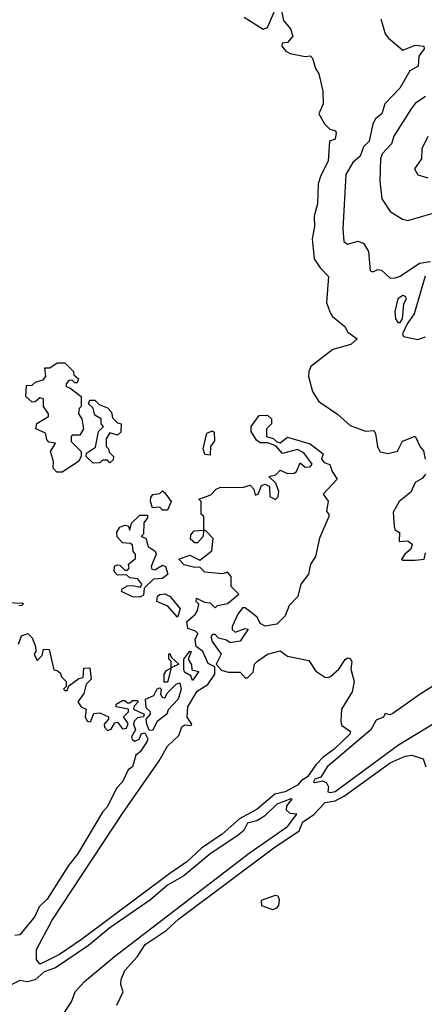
# Model space of a CAD drawing. Extents: x 1995148 to 2088947, y 769131 to 906009.
# Tile 15 of 256: x 2000155 to 2001771, y 783985 to 787921. Entities that reach past the tile are written whole.
import ezdxf

# ---------------------------------------------------------------- set-up
doc = ezdxf.new("R2010")
doc.units = 0

msp = doc.modelspace()

# ---------------------------------------------------------------- linework, layer by layer
at = {"layer": '0CON05XD'}
for points in [[(2001051.7, 787931.7), (2001126.7, 787883.3), (2001145, 787890), (2001176.1, 787963.9)], [(2001198.3, 787968.3), (2001208.3, 787918.3), (2001236.7, 787885), (2001246.2, 787855), (2001225, 787830), (2001203.3, 787826.7), (2001202.5, 787815), (2001217.5, 787795), (2001235, 787786.2), (2001295, 787773.3), (2001315, 787776.7), (2001325, 787766.7), (2001335.8, 787725.8), (2001350, 787705), (2001366.2, 787635), (2001366.7, 787585), (2001350, 787545), (2001372.5, 787505), (2001393.9, 787483.9), (2001416.7, 787476.7), (2001419.3, 787469.3), (2001415, 787443.3), (2001392.5, 787435), (2001387.5, 787355), (2001358.1, 787298.1), (2001347.1, 787265), (2001344.4, 787185), (2001330.5, 787135), (2001332.5, 787095), (2001323.1, 787045), (2001331.5, 786965), (2001355, 786928.5), (2001388.6, 786895), (2001380.6, 786790.6), (2001393, 786753), (2001404.6, 786734.6), (2001453.3, 786695), (2001465, 786672.5), (2001502.5, 786645), (2001477, 786623), (2001405, 786603.3), (2001318.1, 786535), (2001309.1, 786515), (2001308.8, 786495), (2001324.5, 786435), (2001350, 786395), (2001424.6, 786344.6), (2001475, 786298.6), (2001535.7, 786275.7), (2001569.2, 786279.2), (2001576.6, 786266.6), (2001583.7, 786213.7), (2001595, 786193.3), (2001625, 786186.7), (2001663.6, 786196.4), (2001684.1, 786235.9), (2001735, 786256.7), (2001753.9, 786213.9), (2001767.7, 786197.7), (2001774.1, 786164.1)], [(2001597.5, 787925), (2001614.2, 787865), (2001627.3, 787847.3), (2001685, 787798.8), (2001735, 787819.6), (2001769.2, 787815), (2001770, 787805), (2001749.6, 787775), (2001746.2, 787735), (2001713.5, 787716.5), (2001673, 787647), (2001613.3, 787585), (2001600.6, 787545), (2001575.3, 787524.7), (2001564.8, 787505.2), (2001550, 787435), (2001527.8, 787412.2), (2001514.4, 787375), (2001485, 787350.5), (2001457.5, 787302.5), (2001445.7, 787085), (2001450, 787035), (2001464.2, 787024.2), (2001505, 787035.8), (2001527.4, 787027.4), (2001548, 786995), (2001555, 786917.5), (2001565, 786913.8), (2001585, 786922.5), (2001600.3, 786920.3), (2001635, 786888), (2001655, 786888.6), (2001675, 786895.6), (2001752.2, 786947.8), (2001795, 786953.8)], [(2001775, 787613.8), (2001735, 787585.6), (2001717.8, 787565), (2001648.9, 787455), (2001640.4, 787425), (2001602.5, 787385), (2001596.1, 787365), (2001593.1, 787275), (2001601.8, 787205), (2001635, 787154), (2001683.9, 787123.9), (2001705, 787118.8), (2001875, 787168)], [(2001785.5, 787454.5), (2001761.2, 787405), (2001760, 787365), (2001732, 787325), (2001745, 787301.2), (2001785, 787289.2)], [(2001773.8, 786896.2), (2001730.6, 786745), (2001702, 786705), (2001684, 786665), (2001687.5, 786655), (2001745, 786643.1), (2001775, 786653.1)], [(2001675, 786711.2), (2001683.8, 786725), (2001689.2, 786785), (2001699.6, 786805), (2001695.2, 786815.2), (2001685, 786818.1), (2001665.4, 786805), (2001653.1, 786755), (2001656, 786725), (2001665, 786711.2), (2001675, 786711.2)], [(2000325, 786112.5), (2000303, 786113), (2000288.3, 786128.3), (2000290, 786155), (2000277.5, 786195), (2000298.3, 786228.3), (2000271.7, 786231.7), (2000263, 786243), (2000258.3, 786268.3), (2000220, 786285), (2000223.6, 786306.4), (2000270, 786335), (2000270, 786345), (2000250, 786375), (2000250, 786405), (2000235, 786410), (2000217, 786393), (2000205, 786392.5), (2000180, 786415), (2000181.7, 786458.3), (2000205, 786460), (2000218.3, 786471.7), (2000248.3, 786481.7), (2000260, 786495), (2000255, 786530), (2000275, 786530), (2000305, 786550), (2000335, 786550), (2000370, 786515), (2000371.7, 786501.7), (2000390, 786485), (2000385, 786470), (2000375, 786470), (2000365, 786480), (2000351.7, 786478.3), (2000340, 786465), (2000340, 786455), (2000355, 786450), (2000400, 786415), (2000400, 786375), (2000393, 786367), (2000390, 786345), (2000402.5, 786325), (2000410, 786285), (2000395, 786260), (2000365, 786260), (2000360, 786255), (2000360, 786235), (2000400, 786195), (2000400, 786175), (2000390, 786155), (2000325, 786112.5)], [(2000448.3, 786148.3), (2000420, 786175), (2000421.7, 786188.3), (2000458.3, 786211.7), (2000470, 786275), (2000490, 786295), (2000480, 786305), (2000480, 786325), (2000455, 786340), (2000448.3, 786368.3), (2000430, 786385), (2000435, 786400), (2000455, 786400), (2000473, 786383), (2000505, 786370), (2000521.7, 786351.7), (2000525, 786330), (2000545, 786310), (2000560, 786305), (2000558.3, 786271.7), (2000545, 786260), (2000515, 786270), (2000500, 786245), (2000500, 786215), (2000510, 786205), (2000511.7, 786191.7), (2000530, 786175), (2000528.3, 786161.7), (2000515, 786150), (2000505, 786160), (2000485, 786160), (2000475, 786150), (2000448.3, 786148.3)], [(2000235, 784146), (2000221.4, 784165), (2000222.5, 784205), (2000285, 784321.9), (2000565, 784748.1), (2000712.1, 784957.9), (2000745, 785016.9), (2000790.5, 785059.5), (2000802, 785095), (2000815, 785102), (2000840, 785100), (2000842.5, 785105), (2000823.4, 785133.4), (2000826.9, 785175), (2000863.2, 785236.8), (2000906.6, 785263.4), (2000934.4, 785305), (2000933.8, 785333.8), (2000907, 785347), (2000886.7, 785395), (2000860, 785415), (2000856.4, 785443.6), (2000867, 785467), (2000856.7, 785476.7), (2000827, 785487), (2000822.5, 785515), (2000856.4, 785543.6), (2000865, 785560), (2000870, 785585), (2000860, 785595), (2000861.7, 785608.3), (2000893, 785593), (2000915, 785590), (2000935, 785570), (2000945, 785580), (2000985, 785587.5), (2001030, 785625), (2001000, 785655), (2001000, 785695), (2000985, 785712.5), (2000965, 785706.2), (2000895, 785713.3), (2000875, 785732.5), (2000855, 785731.2), (2000812, 785742), (2000790, 785765), (2000835, 785780), (2000875, 785760), (2000921.7, 785798.3), (2000927, 785847), (2000898.3, 785878.3), (2000890, 785880), (2000886.7, 785853.3), (2000865, 785830), (2000855, 785830), (2000837.5, 785845), (2000838.3, 785861.7), (2000851.7, 785878.3), (2000890, 785880), (2000890, 785935), (2000880, 785945), (2000880, 785995), (2000870, 786005), (2000918.3, 786021.7), (2000940, 786045), (2000957, 786053), (2001045, 786050.8), (2001075, 786060), (2001090, 786045), (2001095, 786020), (2001107.5, 786025), (2001120.5, 786059.5), (2001135, 786063.8), (2001152.5, 786055), (2001153.3, 786015), (2001176.7, 786003.3), (2001186.7, 786015), (2001190, 786035), (2001178.3, 786068.3), (2001150, 786095), (2001178.3, 786101.7), (2001195, 786120), (2001225, 786107.5), (2001251.7, 786108.3), (2001260, 786115), (2001275, 786150), (2001295, 786132.5), (2001315, 786133.3), (2001322.5, 786145), (2001289.3, 786189.3), (2001265, 786202.5), (2001205, 786187.5), (2001178.3, 786218.3), (2001145, 786230), (2001115, 786230), (2001100.7, 786240.7), (2001080, 786275), (2001080, 786295), (2001111.7, 786338.3), (2001145, 786340), (2001160, 786325), (2001160, 786305), (2001140, 786285), (2001140, 786255), (2001167, 786247), (2001180, 786235), (2001195, 786230), (2001225, 786252.5), (2001315, 786226), (2001367.5, 786185), (2001360, 786165), (2001371.2, 786151.2), (2001393, 786143), (2001402.5, 786115), (2001422.5, 786085), (2001367.5, 786025), (2001387, 785997), (2001380, 785955), (2001390, 785945), (2001390, 785935), (2001351.9, 785848.1), (2001336.9, 785775), (2001315.7, 785744.3), (2001308, 785705), (2001277.5, 785665), (2001266, 785615), (2001231.2, 785578.8), (2001215, 785537.5), (2001182.5, 785505), (2001135, 785496.7), (2001115, 785507.5), (2001103, 785533), (2001055, 785570), (2001045, 785570), (2001026.2, 785545), (2001003.3, 785495), (2001003.9, 785483.9), (2001015, 785472.5), (2001055, 785487.5), (2001067.5, 785485), (2001035, 785437.5), (2000995, 785430), (2000981.2, 785441.2), (2000949.3, 785449.3), (2000935, 785463.3), (2000925, 785463.3), (2000918.8, 785455), (2000923.8, 785435), (2000960, 785385), (2000940, 785345), (2000961.5, 785321.5), (2000987.3, 785312.7), (2001035, 785312.5), (2001055, 785290), (2001065, 785290), (2001087, 785313), (2001093.3, 785345), (2001105, 785357.5), (2001144, 785385), (2001195, 785398.6), (2001225, 785377.1), (2001309.6, 785359.6), (2001337.6, 785317.6), (2001373.2, 785293.2), (2001385, 785292), (2001396.7, 785295), (2001430, 785325), (2001455, 785363.3), (2001465, 785370), (2001475, 785367.5), (2001481.2, 785355), (2001478, 785325), (2001491.2, 785275), (2001482.5, 785235), (2001440.8, 785165), (2001437.5, 785117.5), (2001440.8, 785100.8), (2001475.8, 785075.8), (2001474, 785065), (2001411.1, 785005), (2001367.3, 784972.7), (2001337.5, 784942.5), (2001304.5, 784895), (2001279.8, 784880.2), (2001265, 784861.9), (2001215.6, 784835), (2001174.1, 784825.9), (2001103.1, 784765), (2001033.2, 784726.8), (2000963.5, 784665), (2000880.8, 784609.2), (2000822.3, 784555), (2000755, 784507.9), (2000401.5, 784245), (2000314.3, 784185), (2000245, 784150), (2000235, 784146)], [(2000915, 786180), (2000895, 786182.5), (2000887.5, 786205), (2000901.7, 786268.3), (2000925, 786277.5), (2000931.7, 786271.7), (2000933, 786237), (2000917.5, 786215), (2000915, 786180)], [(2001775, 786103.8), (2001762.4, 786087.6), (2001735, 786071.2), (2001716.9, 786033.1), (2001670, 785995), (2001647, 785953), (2001650, 785895), (2001655, 785882.5), (2001671.7, 785871.7), (2001670, 785835), (2001705, 785837.5), (2001722.5, 785825), (2001717.5, 785805), (2001692.5, 785785), (2001680, 785765), (2001685, 785760), (2001735, 785760), (2001770, 785765), (2001775, 785790)], [(2000745, 785960), (2000725, 785960), (2000715, 785972.5), (2000685, 785970), (2000676.7, 785995), (2000678.3, 786011.7), (2000687, 786023), (2000715, 786027.5), (2000725, 786037.5), (2000735, 786030), (2000760, 785995), (2000745, 785960)], [(2000635, 785613.3), (2000605, 785613.8), (2000561.2, 785635), (2000564.5, 785645.5), (2000585, 785658), (2000605, 785660), (2000637.5, 785652.5), (2000642.5, 785665), (2000626.4, 785686.4), (2000595, 785690), (2000581.7, 785701.7), (2000545, 785701.2), (2000532.5, 785715), (2000533, 785737), (2000545, 785742.5), (2000555, 785740), (2000575, 785720), (2000585, 785720), (2000591.7, 785728.3), (2000590, 785745), (2000617, 785767), (2000617.5, 785785), (2000607.5, 785795), (2000605, 785820), (2000597, 785827), (2000565, 785830), (2000543.9, 785853.9), (2000543, 785873), (2000555, 785892.5), (2000575, 785900), (2000588.3, 785898.3), (2000595, 785880), (2000601.7, 785908.3), (2000635, 785940), (2000665, 785940), (2000665, 785930), (2000650.7, 785909.3), (2000650, 785865), (2000640, 785855), (2000658.3, 785848.3), (2000667.5, 785815), (2000696, 785796), (2000700, 785785), (2000680, 785735), (2000682.5, 785725), (2000695, 785722.5), (2000725, 785740), (2000736.7, 785735), (2000746.2, 785705), (2000725, 785686.7), (2000690, 785685), (2000651.7, 785648.3), (2000648.8, 785621.2), (2000635, 785613.3)], [(2000785, 785532.5), (2000746.1, 785576.1), (2000702.5, 785595), (2000705, 785616.2), (2000715, 785624), (2000735, 785626.7), (2000755.7, 785615.7), (2000796.4, 785566.4), (2000785, 785532.5)], [(2000065, 785593.3), (2000168.3, 785588.3), (2000165, 785580), (2000151.7, 785578.3)], [(2000150, 785425), (2000161.7, 785458.3), (2000187.5, 785467.5), (2000205, 785450), (2000217.5, 785415), (2000220, 785395), (2000212.5, 785385), (2000225, 785360), (2000245, 785380), (2000250, 785405), (2000273, 785403), (2000291.7, 785321.7), (2000305, 785320), (2000318.3, 785308.3), (2000320, 785295), (2000340, 785275), (2000340, 785255), (2000330, 785245), (2000335, 785240), (2000345, 785240), (2000351.7, 785258.3), (2000391.7, 785288.3), (2000408.3, 785291.7), (2000411.7, 785328.3), (2000435, 785330), (2000440, 785285), (2000420, 785265), (2000411.7, 785228.3), (2000387.5, 785195), (2000400, 785175), (2000420, 785165), (2000416.7, 785135), (2000425, 785117.5), (2000437.5, 785115), (2000451.7, 785148.3), (2000475, 785150), (2000510, 785135), (2000510, 785125), (2000492.5, 785105), (2000493, 785093), (2000505, 785080), (2000520, 785085), (2000535, 785110), (2000545, 785112.5), (2000565, 785086.7), (2000581.2, 785088.8), (2000588.3, 785108.3), (2000570, 785135), (2000590, 785155), (2000590, 785165), (2000540, 785175), (2000540, 785185), (2000565, 785200), (2000575, 785200), (2000585, 785190), (2000595, 785190), (2000605, 785200), (2000625, 785200), (2000627.5, 785195), (2000612.5, 785177.5), (2000610, 785165), (2000652.5, 785145), (2000650, 785135), (2000625, 785130), (2000612.5, 785117.5), (2000610, 785105), (2000617.5, 785082.5), (2000601.2, 785055), (2000603.9, 785043.9), (2000615, 785036.7), (2000632.5, 785045), (2000641.7, 785068.3), (2000655, 785070), (2000666.4, 785046.4), (2000663.3, 785035), (2000636.2, 784995), (2000619.3, 784980.7), (2000605.7, 784935), (2000587.7, 784922.3), (2000565.7, 784875), (2000541.1, 784848.9), (2000505, 784776.2), (2000486.2, 784753.8), (2000385.5, 784585), (2000350.2, 784539.8), (2000265, 784405.8), (2000233.3, 784375), (2000215, 784336.2), (2000155, 784263.3), (2000135, 784260)], [(2002056.8, 785415), (2001754.9, 785225.1), (2001645, 785147.8), (2001632.8, 785142.8), (2001615, 785147.7), (2001607.3, 785132.7), (2001579, 785121), (2001557.9, 785082.1), (2001382.7, 784935), (2001357, 784893), (2001333.8, 784885), (2001327.8, 784875), (2001332, 784872), (2001365, 784878.5), (2001380.9, 784870.9), (2001387.9, 784855), (2001385.7, 784835), (2001395, 784831.9), (2001415, 784836.2), (2001667.2, 785022.8), (2001848, 785132)], [(2000745, 785272.5), (2000732.5, 785272.5), (2000732.5, 785305), (2000740.7, 785319.3), (2000760, 785330), (2000760, 785355), (2000750, 785365), (2000750, 785385), (2000755, 785387.5), (2000761.7, 785371.7), (2000790, 785345), (2000760, 785330), (2000745, 785272.5)], [(2000845, 785280), (2000838.3, 785298.3), (2000813.6, 785313.6), (2000810, 785325), (2000810, 785365), (2000835, 785396.7), (2000840, 785395), (2000827.5, 785365), (2000841.7, 785341.7), (2000842.5, 785322.5), (2000870, 785315), (2000845, 785280)], [(2000685, 785080), (2000671.7, 785081.7), (2000662.5, 785105), (2000660, 785125), (2000677.5, 785145), (2000676, 785156), (2000660, 785170), (2000657.5, 785205), (2000690.8, 785219.2), (2000703.8, 785246.2), (2000715, 785250), (2000720, 785245), (2000717.5, 785225), (2000723.6, 785213.6), (2000735, 785210), (2000745, 785230), (2000780, 785265), (2000795, 785270), (2000800, 785245), (2000787.5, 785205), (2000747.5, 785162.5), (2000742.5, 785145), (2000703.6, 785116.4), (2000685, 785080)], [(2000542.3, 783982.3), (2000568.6, 784035), (2000558.8, 784065), (2000560.8, 784085), (2000575, 784120), (2000624, 784175), (2000656.2, 784225), (2000739.8, 784280.2), (2000789.1, 784325), (2001169.5, 784610.5), (2001270.7, 784679.3), (2001285.6, 784715), (2001327.9, 784742.1), (2001375, 784791.5), (2001415, 784798.8), (2001451.9, 784818.1), (2001635, 784950), (2001695, 784976.9), (2001721.2, 784981.2), (2001766.4, 784966.4), (2001777.5, 784935)], [(2000315.6, 783925), (2000361.9, 783995), (2000377.1, 784035), (2000413.2, 784076.8), (2000533.8, 784176.2), (2001070.9, 784589.1), (2001225, 784696.7), (2001262, 784745), (2001235, 784748.2), (2001220.8, 784760.8), (2001221.2, 784778.8), (2001243.3, 784805), (2001237.3, 784807.3), (2001181.5, 784785), (2001132.2, 784737.8), (2001101.7, 784718.3), (2001065, 784709.8), (2001049.7, 784680.3), (2001028, 784662), (2000914.5, 784585), (2000810.7, 784499.3), (2000745, 784462), (2000677.2, 784402.8), (2000515, 784291.4), (2000429.2, 784220.8), (2000298.6, 784131.4), (2000252.6, 784115), (2000216.7, 784083.3), (2000185, 784075.2), (2000155, 784080.9), (2000115, 784060.3)], [(2001165, 784364.3), (2001180.9, 784369.1), (2001189.7, 784380.3), (2001193, 784403), (2001187.1, 784417.1), (2001175, 784420), (2001119.6, 784400.4), (2001120.6, 784380.6), (2001165, 784364.3)]]:
    msp.add_lwpolyline(points, dxfattribs=at)

doc.saveas('drawing.dxf')
